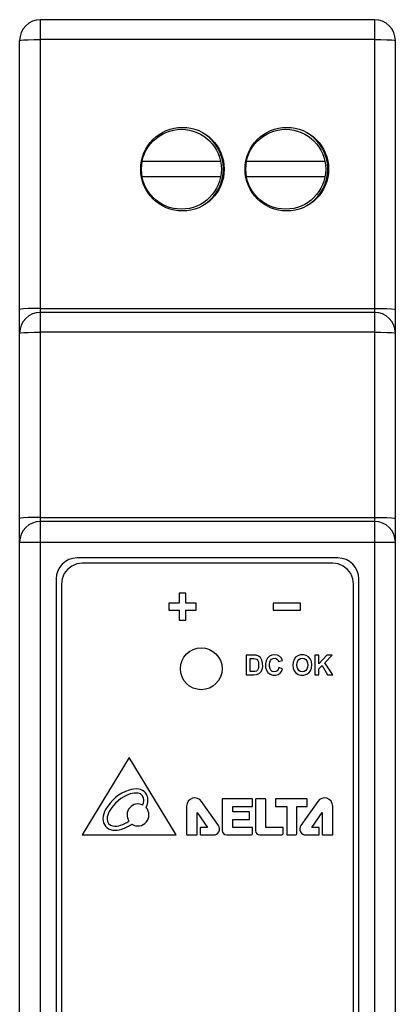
# Model space of a CAD drawing. Header units: inches. Extents: x 0 to 5108, y 0 to 2887.
# Tile 3 of 3: x 271 to 289, y 147 to 194. Entities that reach past the tile are written whole.
import ezdxf

# ---------------------------------------------------------------- set-up
doc = ezdxf.new("R2010")
doc.units = ezdxf.units.IN
doc.header["$MEASUREMENT"] = 0

msp = doc.modelspace()

# ---------------------------------------------------------------- linework, layer by layer
at = {"linetype": 'Continuous'}
for p, q in [((271.756, 102.901), (271.756, 193.901)), ((287.756, 193.901), (271.756, 193.901)), ((287.756, 193.901), (287.756, 102.901)), ((270.756, 103.901), (270.756, 192.901)), ((287.756, 192.953), (271.756, 192.953)), ((288.756, 103.901), (288.756, 192.901)), ((276.63, 187.126), (280.382, 187.126)), ((281.63, 187.126), (285.382, 187.126)), ((280.382, 186.376), (276.63, 186.376)), ((285.382, 186.376), (281.63, 186.376)), ((271.756, 180.09), (287.756, 180.09)), ((287.756, 179.901), (271.756, 179.901)), ((287.756, 178.953), (271.756, 178.953)), ((271.756, 170.09), (287.756, 170.09)), ((287.756, 169.901), (271.756, 169.901)), ((270.756, 168.901), (288.756, 168.901)), ((286.006, 168.151), (273.506, 168.151)), ((285.756, 167.901), (273.756, 167.901)), ((272.506, 167.151), (272.506, 129.651)), ((272.756, 166.901), (272.756, 129.901)), ((286.756, 129.901), (286.756, 166.901)), ((287.006, 129.651), (287.006, 167.151)), ((278.393, 166.469), (278.393, 165.986)), ((278.718, 166.469), (278.393, 166.469)), ((278.718, 165.986), (278.718, 166.469)), ((277.906, 165.986), (277.906, 165.652)), ((278.393, 165.986), (277.906, 165.986)), ((279.206, 165.986), (278.718, 165.986)), ((279.206, 165.652), (279.206, 165.986)), ((282.906, 165.984), (282.906, 165.654)), ((284.206, 165.984), (282.906, 165.984)), ((284.206, 165.654), (284.206, 165.984)), ((277.906, 165.652), (278.393, 165.652)), ((278.393, 165.652), (278.393, 165.169)), ((278.718, 165.169), (278.718, 165.652)), ((278.718, 165.652), (279.206, 165.652)), ((282.906, 165.654), (284.206, 165.654)), ((278.393, 165.169), (278.718, 165.169)), ((281.613, 163.503), (281.613, 162.56)), ((281.96, 163.503), (281.613, 163.503)), ((284.906, 163.503), (284.906, 162.56)), ((285.096, 163.503), (284.906, 163.503)), ((285.48, 163.503), (285.096, 163.084)), ((285.096, 163.084), (285.096, 163.503)), ((285.382, 163.135), (285.736, 163.503)), ((285.736, 163.503), (285.48, 163.503)), ((281.803, 162.719), (281.803, 163.343)), ((281.803, 163.343), (281.888, 163.343)), ((283.16, 163.198), (283.348, 163.243)), ((285.096, 162.845), (285.25, 163.003)), ((285.25, 163.003), (285.51, 162.56)), ((285.756, 162.56), (285.382, 163.135)), ((281.613, 162.56), (281.971, 162.56)), ((281.945, 162.719), (281.803, 162.719)), ((283.351, 162.848), (283.166, 162.907)), ((284.906, 162.56), (285.096, 162.56)), ((285.096, 162.56), (285.096, 162.845)), ((285.51, 162.56), (285.756, 162.56)), ((276.007, 158.601), (273.756, 154.901)), ((278.247, 154.901), (276.007, 158.601)), ((280.282, 155.362), (279.472, 156.507)), ((280.456, 156.608), (280.456, 155.121)), ((281.897, 156.628), (280.476, 156.628)), ((281.918, 156.283), (281.918, 156.608)), ((282.056, 156.607), (282.056, 155.107)), ((282.527, 156.627), (282.076, 156.627)), ((282.547, 155.259), (282.547, 156.607)), ((283.016, 156.604), (283.016, 156.283)), ((284.515, 156.624), (283.036, 156.624)), ((285.04, 156.507), (284.23, 155.362)), ((284.535, 156.283), (284.535, 156.604)), ((278.756, 156.279), (278.756, 154.921)), ((279.256, 154.921), (279.256, 155.978)), ((279.256, 155.978), (279.756, 155.259)), ((280.965, 156), (280.965, 156.262)), ((280.965, 156.262), (281.897, 156.262)), ((281.75, 156), (280.965, 156)), ((281.77, 155.66), (281.77, 155.98)), ((283.036, 156.262), (283.556, 156.262)), ((283.556, 156.262), (283.556, 154.921)), ((284.043, 155.001), (284.043, 156.262)), ((284.043, 156.262), (284.515, 156.262)), ((284.756, 155.259), (285.256, 155.978)), ((285.256, 155.978), (285.256, 154.921)), ((285.756, 154.921), (285.756, 156.279)), ((280.965, 155.263), (280.965, 155.64)), ((280.965, 155.64), (281.75, 155.64)), ((279.407, 155.239), (279.407, 154.921)), ((279.756, 155.259), (279.427, 155.259)), ((281.897, 155.263), (280.965, 155.263)), ((281.918, 155.001), (281.918, 155.243)), ((283.363, 155.259), (282.547, 155.259)), ((283.383, 155.001), (283.383, 155.239)), ((285.085, 155.259), (284.756, 155.259)), ((285.105, 154.921), (285.105, 155.239)), ((273.756, 154.901), (278.247, 154.901)), ((278.776, 154.901), (279.236, 154.901)), ((279.427, 154.901), (280.043, 154.901)), ((280.676, 154.901), (281.818, 154.901)), ((282.262, 154.901), (283.283, 154.901)), ((283.576, 154.901), (283.943, 154.901)), ((284.469, 154.901), (285.085, 154.901)), ((285.276, 154.901), (285.736, 154.901))]:
    msp.add_line(p, q, dxfattribs=at)
for points in [[(270.756, 192.901), (270.805, 192.917), (270.948, 192.932), (271.17, 192.943), (271.45, 192.951), (271.756, 192.953)], [(287.756, 192.953), (288.065, 192.95), (288.344, 192.943), (288.565, 192.931), (288.707, 192.917), (288.756, 192.901)], [(271.756, 180.09), (271.447, 180.088), (271.168, 180.08), (270.947, 180.069), (270.805, 180.054), (270.756, 180.038)], [(287.756, 180.09), (288.065, 180.088), (288.344, 180.08), (288.565, 180.069), (288.707, 180.054), (288.756, 180.038)], [(270.756, 178.901), (270.805, 178.917), (270.948, 178.932), (271.17, 178.943), (271.45, 178.951), (271.756, 178.953)], [(287.756, 178.953), (288.065, 178.95), (288.344, 178.943), (288.565, 178.931), (288.707, 178.917), (288.756, 178.901)], [(271.756, 170.09), (271.447, 170.088), (271.168, 170.08), (270.947, 170.069), (270.805, 170.054), (270.756, 170.038)], [(287.756, 170.09), (288.065, 170.088), (288.344, 170.08), (288.565, 170.069), (288.707, 170.054), (288.756, 170.038)], [(273.756, 167.901), (273.501, 167.866), (273.253, 167.764), (273.049, 167.608), (272.893, 167.403), (272.79, 167.155), (272.756, 166.901)], [(286.756, 166.901), (286.722, 167.155), (286.619, 167.403), (286.463, 167.608), (286.259, 167.764), (286.011, 167.866), (285.756, 167.901)], [(281.971, 162.56), (282.111, 162.573), (282.227, 162.62), (282.313, 162.701), (282.371, 162.815), (282.4, 162.958), (282.398, 163.12), (282.363, 163.27), (282.293, 163.386), (282.202, 163.459), (282.091, 163.495), (281.96, 163.503)], [(283.348, 163.243), (283.297, 163.36), (283.219, 163.445), (283.114, 163.498), (282.982, 163.518), (282.842, 163.503), (282.723, 163.449), (282.628, 163.36), (282.562, 163.236), (282.532, 163.081), (282.537, 162.92), (282.578, 162.781)], [(284.755, 163.038), (284.736, 163.193), (284.683, 163.321), (284.599, 163.419), (284.488, 163.485), (284.351, 163.516), (284.205, 163.512), (284.078, 163.474), (283.979, 163.403), (283.901, 163.301), (283.855, 163.174), (283.842, 163.026)], [(281.888, 163.343), (281.974, 163.341), (282.052, 163.333), (282.116, 163.303), (282.163, 163.251), (282.193, 163.177), (282.205, 163.087), (282.206, 162.996), (282.199, 162.914), (282.181, 162.841), (282.149, 162.781), (282.096, 162.741), (282.025, 162.722), (281.945, 162.719)], [(283.166, 162.907), (283.138, 162.822), (283.092, 162.758), (283.024, 162.719), (282.94, 162.707), (282.86, 162.728), (282.795, 162.778), (282.751, 162.856), (282.731, 162.956), (282.727, 163.067), (282.74, 163.169)], [(282.74, 163.169), (282.773, 163.254), (282.828, 163.314), (282.905, 163.35), (282.994, 163.354), (283.07, 163.328), (283.127, 163.274), (283.16, 163.198)], [(283.842, 163.026), (283.859, 162.872), (283.91, 162.745), (283.988, 162.65), (284.094, 162.584), (284.228, 162.548), (284.378, 162.549), (284.511, 162.587), (284.615, 162.658), (284.693, 162.757), (284.74, 162.885), (284.755, 163.038)], [(284.037, 163.032), (284.048, 163.14), (284.08, 163.231), (284.133, 163.298), (284.207, 163.342), (284.301, 163.356), (284.394, 163.34), (284.467, 163.297), (284.519, 163.23), (284.549, 163.141), (284.558, 163.036)], [(284.558, 163.036), (284.549, 162.926), (284.516, 162.834), (284.462, 162.765), (284.386, 162.721), (284.297, 162.707), (284.203, 162.726), (284.127, 162.774), (284.077, 162.841), (284.047, 162.928), (284.037, 163.032)], [(282.578, 162.781), (282.654, 162.67), (282.757, 162.591), (282.883, 162.55), (283.019, 162.547), (283.138, 162.578), (283.231, 162.637), (283.301, 162.727), (283.351, 162.848)]]:
    msp.add_lwpolyline(points, dxfattribs=at)
for centre, radius in [((278.556, 186.751), 2), ((278.506, 186.749), 1.913), ((283.556, 186.751), 2), ((283.506, 186.749), 1.913), ((279.456, 162.851), 1)]:
    msp.add_circle(centre, radius, dxfattribs=at)
for centre, radius, start, end in [((271.756, 192.901), 1, 90, 180), ((287.756, 192.901), 1, 0, 90), ((278.506, 186.749), 2.013, 304.7446, 56.3192), ((283.506, 186.749), 2.013, 304.7446, 56.3192), ((271.756, 178.901), 1, 90, 180), ((287.756, 178.901), 1, 0, 90), ((271.756, 168.901), 1, 90, 180), ((287.756, 168.901), 1, 0, 90), ((273.506, 167.151), 1, 90, 180), ((286.006, 167.151), 1, 0, 90), ((276.657, 155.116), 2.045, 108.8888, 150.5736), ((276.657, 155.116), 1.849, 108.8888, 150.5736), ((276.317, 156.111), 0.993, 82.0094, 108.8888), ((276.317, 156.111), 0.797, 82.0094, 108.8888), ((276.382, 156.579), 0.324, 357.453, 82.0094), ((276.382, 156.579), 0.521, 357.453, 82.0094), ((276.427, 155.859), 0.526, 63.742, 214.3685), ((275.91, 156.6), 0.797, 340.183, 357.453), ((275.91, 156.6), 0.993, 336.616, 357.453), ((279.15, 156.279), 0.394, 35.2732, 180), ((280.476, 156.608), 0.02, 90, 180), ((281.897, 156.608), 0.02, 0, 90), ((282.076, 156.607), 0.02, 90, 180), ((282.527, 156.607), 0.02, 0, 90), ((283.036, 156.604), 0.02, 90, 180), ((284.515, 156.604), 0.02, 0, 90), ((285.362, 156.279), 0.394, 0, 144.727), ((275.741, 155.633), 0.993, 150.5736, 177.453), ((275.741, 155.633), 0.797, 150.5736, 177.453), ((276.427, 155.859), 0.526, 236.381, 41.3695), ((281.75, 155.98), 0.02, 0, 90), ((281.897, 156.283), 0.02, 270, 0), ((283.036, 156.283), 0.02, 180, 270), ((284.515, 156.283), 0.02, 270, 0), ((275.269, 155.654), 0.521, 177.453, 262.0094), ((275.269, 155.654), 0.324, 177.453, 262.0094), ((274.994, 157.117), 1.849, 288.8888, 302.7062), ((281.75, 155.66), 0.02, 270, 0), ((275.335, 156.122), 0.993, 262.0094, 288.8888), ((275.335, 156.122), 0.797, 262.0094, 288.8888), ((274.994, 157.117), 2.045, 288.8888, 303.9403), ((279.427, 155.239), 0.02, 90, 180), ((280.043, 155.193), 0.292, 270, 35.2732), ((280.676, 155.121), 0.22, 180, 270), ((281.818, 155.001), 0.0999, 270, 0), ((281.897, 155.243), 0.02, 0, 90), ((282.262, 155.107), 0.206, 180, 270), ((283.283, 155.001), 0.0999, 270, 0), ((283.363, 155.239), 0.02, 0, 90), ((283.943, 155.001), 0.0999, 270, 0), ((284.469, 155.193), 0.292, 144.727, 270), ((285.085, 155.239), 0.02, 0, 90), ((278.776, 154.921), 0.02, 180, 270), ((279.236, 154.921), 0.02, 270, 0), ((279.427, 154.921), 0.02, 180, 270), ((283.576, 154.921), 0.02, 180, 270), ((285.085, 154.921), 0.02, 270, 0), ((285.276, 154.921), 0.02, 180, 270), ((285.736, 154.921), 0.02, 270, 0)]:
    msp.add_arc(centre, radius, start, end, dxfattribs=at)

doc.saveas('drawing.dxf')
